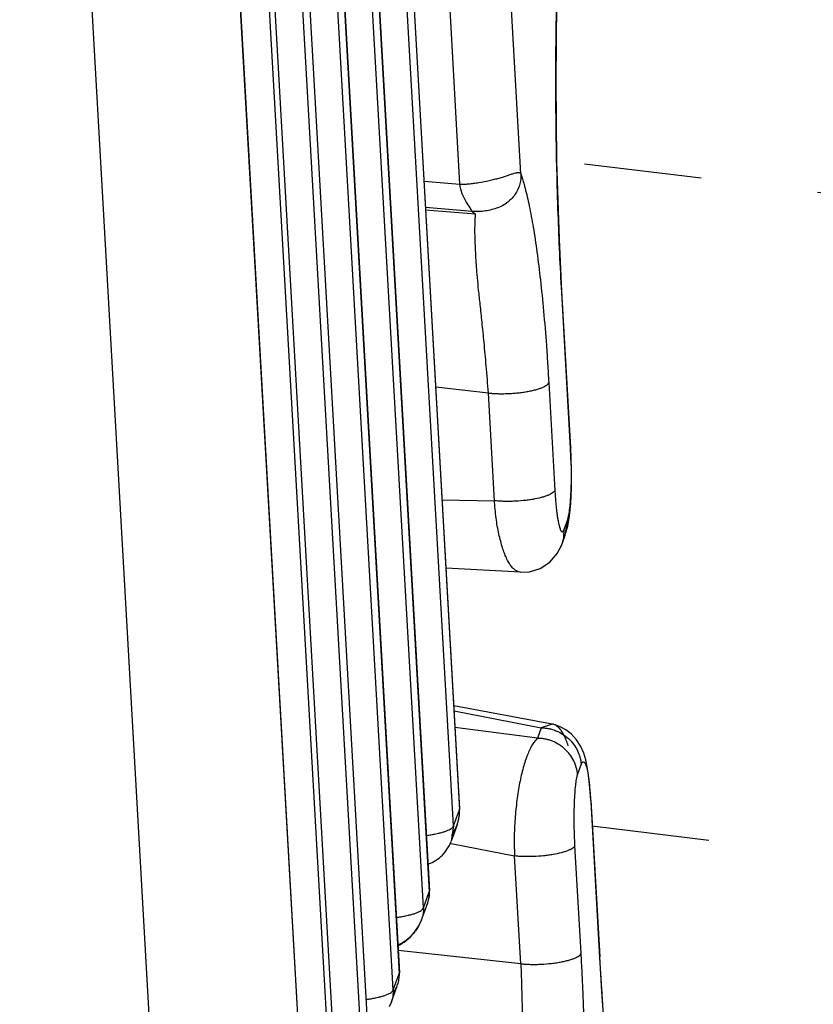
# Model space of a CAD drawing. Header units: inches. Extents: x -4 to 262, y 56 to 231.
# Tile 123 of 162: x 130.312 to 131.123, y 163.186 to 164.192. Entities that reach past the tile are written whole.
import ezdxf

# ---------------------------------------------------------------- set-up
doc = ezdxf.new("R2010")
doc.units = ezdxf.units.IN
doc.header["$LTSCALE"] = 1.2
doc.header["$MEASUREMENT"] = 0
doc.linetypes.add('DASHED', pattern=[0.2, 0.1, -0.1])
doc.layers.get('0').update_dxf_attribs({"linetype": 'CONTINUOUS'})
doc.layers.add('7_ALL_FEATURES', color=7, linetype='CONTINUOUS')

msp = doc.modelspace()

# ---------------------------------------------------------------- linework, layer by layer
at = {"color": 7, "linetype": 'Continuous'}
for p, q in [((130.2345899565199, 166.8660618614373), (130.4491376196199, 163.0843850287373)), ((130.8600348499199, 164.1194261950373), (130.86003682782, 164.1407704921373)), ((130.86108052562, 164.0391569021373), (130.8607991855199, 164.0522672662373))]:
    msp.add_line(p, q, dxfattribs=at)
at = {"color": 4, "linetype": 'DASHED'}
for p, q in [((131.48497684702, 163.9720987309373), (130.8610885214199, 164.0477352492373)), ((130.89724272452, 163.3682117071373), (131.5235451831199, 163.2922825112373))]:
    msp.add_line(p, q, dxfattribs=at)
at = {"color": 7, "linetype": 'Continuous'}
for points, start_tangent, end_tangent in [([(130.86003682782, 164.1407704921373), (130.8604153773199, 164.1835694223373), (130.8608215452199, 164.2059906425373)], (0.002956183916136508, 0.9999956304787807), (0.02148895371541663, 0.9997690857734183)), ([(130.8607991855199, 164.0522672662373), (130.86027890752, 164.0854015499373), (130.8600348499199, 164.1194261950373)], (-0.01983425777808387, 0.9998032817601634), (-0.002746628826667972, 0.9999962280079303)), ([(130.8660957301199, 163.9132426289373), (130.8623968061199, 163.9932457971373), (130.86108052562, 164.0391569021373)], (-0.06061640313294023, 0.9981611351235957), (-0.0230700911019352, 0.9997338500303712)), ([(130.8241393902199, 163.2274120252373), (130.8250741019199, 163.2012976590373), (130.8257163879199, 163.1772577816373), (130.82614208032, 163.1553028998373), (130.8264552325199, 163.1353839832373), (130.8267439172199, 163.1173968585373), (130.8270783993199, 163.1012067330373), (130.8275056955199, 163.0866709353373), (130.8280499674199, 163.0736450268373), (130.82866888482, 163.0619697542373), (130.82930009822, 163.0514836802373)], (0.04511683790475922, -0.9989817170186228), (0.06252707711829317, -0.9980432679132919))]:
    msp.add_spline(points, degree=3, dxfattribs=dict(at, start_tangent=start_tangent, end_tangent=end_tangent))
at = {"layer": '7_ALL_FEATURES', "color": 7, "linetype": 'Continuous'}
for p, q in [((130.4928839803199, 168.1186363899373), (130.7614698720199, 163.3844667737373)), ((130.49305014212, 168.1196822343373), (130.7616350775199, 163.3855294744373)), ((130.7554710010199, 163.3681442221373), (130.48688512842, 168.1023135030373)), ((130.46210078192, 168.0348756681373), (130.73068661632, 163.3007070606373)), ((130.4622668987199, 168.0359223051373), (130.7308518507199, 163.3017692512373)), ((130.7246877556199, 163.2843843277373), (130.45610191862, 168.0185529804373)), ((130.43131753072, 167.9511158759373), (130.6999034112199, 163.2169464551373)), ((130.43148364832, 167.9521624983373), (130.70006864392, 163.2180086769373)), ((130.69390455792, 163.2006235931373), (130.4253186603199, 167.9347933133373)), ((130.8242791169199, 164.0343750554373), (130.60277638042, 167.9386438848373)), ((130.4007003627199, 167.8684033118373), (130.6692854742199, 163.1342474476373)), ((130.3654278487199, 167.8597978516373), (130.64141776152, 162.9951233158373)), ((130.6415851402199, 162.9961477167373), (130.3655935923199, 167.8608510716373)), ((130.4005342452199, 167.8673566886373), (130.6691202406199, 163.1331852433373)), ((130.66312139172, 163.1168623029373), (130.3945353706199, 167.8510342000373)), ((130.36035507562, 167.8424832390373), (130.6363420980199, 162.9778596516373)), ((130.33920647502, 167.7004887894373), (130.60779278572, 162.9663117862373)), ((130.60795802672, 162.9673738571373), (130.33937269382, 167.7015336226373)), ((130.7620120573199, 164.0238239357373), (130.74455952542, 164.3314471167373)), ((130.72525691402, 164.0267411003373), (130.7620120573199, 164.0238239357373)), ((130.77431508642, 163.9959521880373), (130.72678099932, 163.9999134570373)), ((130.77779469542, 163.9932770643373), (130.7269208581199, 163.9974242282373)), ((130.86609573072, 163.9132426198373), (130.8662648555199, 163.9142081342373)), ((130.8751487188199, 163.7536721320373), (130.8660957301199, 163.9132426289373)), ((130.8662648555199, 163.9142081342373), (130.8662613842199, 163.9142974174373)), ((130.87531446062, 163.7547253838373), (130.86626147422, 163.9142958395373)), ((130.7910613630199, 163.8104545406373), (130.73719566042, 163.8163054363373)), ((130.85274905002, 163.8210703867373), (130.8589937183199, 163.7110001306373)), ((130.7973060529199, 163.7003838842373), (130.7910613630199, 163.8104545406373)), ((130.8753160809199, 163.7546929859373), (130.8751487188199, 163.7536721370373)), ((130.87609071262, 163.7319778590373), (130.87529540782, 163.7546801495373)), ((130.8753154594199, 163.7547064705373), (130.8753160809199, 163.7546929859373)), ((130.8758239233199, 163.7376004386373), (130.8751487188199, 163.7536721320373)), ((130.7437091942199, 163.7012593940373), (130.79730429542, 163.7002861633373)), ((130.8739501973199, 163.6850190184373), (130.87519942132, 163.6976506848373)), ((130.87215198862, 163.6745130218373), (130.8739501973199, 163.6850190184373)), ((130.8681457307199, 163.6703916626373), (130.8718532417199, 163.6803619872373)), ((130.87173609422, 163.6799355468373), (130.8693388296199, 163.6647472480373)), ((130.8693388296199, 163.6647472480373), (130.87215198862, 163.6745130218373)), ((130.86794326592, 163.6700509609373), (130.8681027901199, 163.6704090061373)), ((130.86801553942, 163.6702042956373), (130.8679560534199, 163.6650036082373)), ((130.8693388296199, 163.6647472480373), (130.8693272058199, 163.6647164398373)), ((130.8654005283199, 163.6541017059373), (130.8653930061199, 163.6540831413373)), ((130.8239277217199, 163.6274283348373), (130.74767867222, 163.6315289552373)), ((130.85639754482, 163.4722203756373), (130.75565080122, 163.4910099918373)), ((130.7559564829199, 163.4858940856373), (130.84502479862, 163.4684248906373)), ((130.8413644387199, 163.4576788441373), (130.7568950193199, 163.4689004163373)), ((130.8450259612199, 163.4684308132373), (130.84136454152, 163.4576796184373)), ((130.8562192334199, 163.4722499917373), (130.8450259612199, 163.4684308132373)), ((130.85639843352, 163.4722190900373), (130.8562192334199, 163.4722499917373)), ((130.88599150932, 163.4311644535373), (130.8822952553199, 163.4209890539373)), ((130.8934077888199, 163.4201364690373), (130.8920906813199, 163.4285296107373)), ((130.89575083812, 163.3940899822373), (130.89541777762, 163.3993672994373)), ((130.8957778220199, 163.3940311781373), (130.8956110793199, 163.3929968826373)), ((130.89561107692, 163.3929969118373), (130.9046640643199, 163.2334264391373)), ((130.89577682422, 163.3940500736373), (130.90482981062, 163.2344796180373)), ((130.7554710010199, 163.3681442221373), (130.7614698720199, 163.3844667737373)), ((130.7613747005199, 163.3794090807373), (130.7615166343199, 163.3846629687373)), ((130.7614699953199, 163.3844646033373), (130.76158846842, 163.3848867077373)), ((130.76158846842, 163.3848867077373), (130.7616332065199, 163.3855596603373)), ((130.7591521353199, 163.3692044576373), (130.75310474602, 163.3527499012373)), ((130.75547100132, 163.3681442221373), (130.75310740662, 163.3527571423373)), ((130.75802574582, 163.3667710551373), (130.7590192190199, 163.3692508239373)), ((130.7526431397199, 163.3503987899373), (130.75465720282, 163.3500000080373)), ((130.75465720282, 163.3500000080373), (130.81789177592, 163.3374676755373)), ((130.88582707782, 163.2380278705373), (130.8795823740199, 163.3480987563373)), ((130.8241393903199, 163.2274120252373), (130.81789471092, 163.3374824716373)), ((130.7308193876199, 163.3012032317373), (130.73084997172, 163.3017995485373)), ((130.7246877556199, 163.2843843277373), (130.73068661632, 163.3007070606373)), ((130.72951993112, 163.2908118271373), (130.7305302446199, 163.2956467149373)), ((130.73051266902, 163.2955507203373), (130.7307174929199, 163.2967730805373)), ((130.7305302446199, 163.2956467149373), (130.73051266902, 163.2955507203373)), ((130.7306867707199, 163.3007043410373), (130.7308193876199, 163.3012032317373)), ((130.7308033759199, 163.3009774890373), (130.73075784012, 163.3012819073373)), ((130.7226644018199, 163.2722706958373), (130.7286741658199, 163.2885085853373)), ((130.72266444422, 163.2722707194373), (130.7203560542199, 163.2671538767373)), ((130.69848860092, 163.2458589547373), (130.7005156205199, 163.2468251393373)), ((130.8241393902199, 163.2274120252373), (130.69876253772, 163.2410304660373)), ((130.9046640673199, 163.2334263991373), (130.9048330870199, 163.2343968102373)), ((130.90466413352, 163.2334264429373), (130.90659598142, 163.2014115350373)), ((130.9048330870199, 163.2343968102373), (130.90482972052, 163.2344811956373)), ((130.69390455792, 163.2006235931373), (130.6999034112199, 163.2169464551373)), ((130.6998092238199, 163.2125287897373), (130.6999868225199, 163.2166452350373)), ((130.6999035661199, 163.2169437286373), (130.7000284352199, 163.2173990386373)), ((130.6999868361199, 163.2166452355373), (130.6999618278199, 163.2171923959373)), ((130.7000284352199, 163.2173990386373), (130.70006650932, 163.2180426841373)), ((130.6918790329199, 163.1885041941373), (130.6978927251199, 163.2047528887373)), ((130.6956143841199, 163.1996904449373), (130.69789435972, 163.2047536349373)), ((130.90659598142, 163.2014115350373), (130.90687137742, 163.1972546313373)), ((130.69342456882, 163.1959734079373), (130.6956143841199, 163.1996904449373)), ((130.69390455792, 163.2006235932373), (130.6937523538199, 163.1960762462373)), ((130.6918791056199, 163.1885042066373), (130.68957284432, 163.1833931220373))]:
    msp.add_line(p, q, dxfattribs=at)
for points in [[(130.8662545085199, 163.9142082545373), (130.86359274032, 163.9676156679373), (130.8610970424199, 164.0469338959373), (130.86022400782, 164.1290384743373), (130.8611326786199, 164.2098729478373), (130.86390615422, 164.2858319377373), (130.86852724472, 164.3540258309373), (130.8747618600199, 164.4107119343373), (130.8821318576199, 164.4520056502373)], [(130.87519942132, 163.6976506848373), (130.8759596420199, 163.7131962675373), (130.87609071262, 163.7319778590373)], [(130.8653930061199, 163.6540831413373), (130.8667005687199, 163.6574584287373), (130.86919517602, 163.6643088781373), (130.86934817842, 163.6647124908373)], [(130.8239277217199, 163.6274283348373), (130.8329970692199, 163.6278607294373), (130.8438477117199, 163.6311373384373), (130.8537156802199, 163.6375344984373), (130.86152576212, 163.6465928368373), (130.8654007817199, 163.6541013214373)], [(130.8757481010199, 163.4621512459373), (130.87012090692, 163.4664684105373), (130.8644499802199, 163.4695179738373), (130.8594207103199, 163.4714250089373), (130.8562192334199, 163.4722499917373)], [(130.88849206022, 163.4425664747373), (130.8856123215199, 163.4492345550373), (130.8812433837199, 163.4561465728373), (130.8757481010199, 163.4621512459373)], [(130.8920906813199, 163.4285296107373), (130.8905164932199, 163.4358415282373), (130.88849206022, 163.4425664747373)], [(130.89541777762, 163.3993672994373), (130.89452022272, 163.4103726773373), (130.8934077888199, 163.4201364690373)], [(130.7614586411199, 163.3806099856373), (130.7616240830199, 163.3819353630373), (130.76168749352, 163.3829554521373), (130.76166518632, 163.3839324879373), (130.7616497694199, 163.3841091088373)], [(130.7616497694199, 163.3841091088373), (130.7615356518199, 163.3850598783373), (130.7615267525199, 163.3849955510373)], [(130.7292979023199, 163.3291595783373), (130.7300074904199, 163.3293978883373), (130.73180422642, 163.3301070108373), (130.7336017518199, 163.3309272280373), (130.73539401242, 163.3318615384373), (130.7371769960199, 163.3329144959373), (130.73894991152, 163.3340951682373), (130.7407012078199, 163.3354084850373), (130.7424192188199, 163.3368612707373), (130.7440912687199, 163.3384595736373), (130.74577867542, 163.3402953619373), (130.7471540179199, 163.3419959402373), (130.74838768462, 163.3437091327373), (130.74966739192, 163.3456932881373), (130.7508524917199, 163.3478058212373), (130.7519250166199, 163.3500191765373), (130.7528766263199, 163.3523234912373)], [(130.7307174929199, 163.2967730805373), (130.73092279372, 163.2986539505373), (130.73093222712, 163.2998693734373), (130.7308033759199, 163.3009774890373)], [(130.7279506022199, 163.2865548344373), (130.7284865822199, 163.2878165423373), (130.72951993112, 163.2908118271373)], [(130.7005156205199, 163.2468251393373), (130.70271055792, 163.2480630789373), (130.70489902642, 163.2494931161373), (130.70707568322, 163.2511180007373), (130.70923185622, 163.2529418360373), (130.7113627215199, 163.2549748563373), (130.7134473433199, 163.2572113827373), (130.71549526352, 163.2596896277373), (130.7175872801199, 163.2625796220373), (130.71915255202, 163.2650284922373), (130.7203560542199, 163.2671538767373)], [(130.9467030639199, 162.9338143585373), (130.94647493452, 162.9341989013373), (130.94405734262, 162.9394877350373), (130.9401774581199, 162.9508690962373), (130.9355201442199, 162.9684943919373), (130.9305135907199, 162.9922600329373), (130.9253861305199, 163.0221531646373), (130.92029728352, 163.0581927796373), (130.91542022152, 163.1000517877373), (130.9109253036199, 163.1472693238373), (130.9069793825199, 163.1991949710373), (130.90482264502, 163.2343969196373)], [(130.6999229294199, 163.2139134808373), (130.7000852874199, 163.2152546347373), (130.70010284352, 163.2164047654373), (130.7000697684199, 163.2168059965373)], [(130.7000697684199, 163.2168059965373), (130.69997849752, 163.2175992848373), (130.69997209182, 163.2175041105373)]]:
    msp.add_lwpolyline(points, dxfattribs=at)
for points, start_tangent, end_tangent in [([(130.76201205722, 164.0238239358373), (130.76620132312, 164.0238490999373), (130.77088173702, 164.0241582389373), (130.7759243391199, 164.0247184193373), (130.7812001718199, 164.0254967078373), (130.7919356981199, 164.0275758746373), (130.7971374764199, 164.0288108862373), (130.80205665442, 164.0301322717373), (130.8065809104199, 164.0314963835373), (130.81066446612, 164.0328167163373), (130.8142781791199, 164.0339960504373), (130.8173929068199, 164.0349371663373), (130.8199795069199, 164.0355428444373), (130.82106565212, 164.0356895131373), (130.82200883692, 164.0357158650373), (130.82280541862, 164.0356097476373), (130.8234517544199, 164.0353590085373), (130.82371744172, 164.0351756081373), (130.8239442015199, 164.0349514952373), (130.8241315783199, 164.0346851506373), (130.8242103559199, 164.0345356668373), (130.82424599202, 164.0344567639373), (130.8242791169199, 164.0343750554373)], (0.9994637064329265, -0.03274598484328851), (0.3579806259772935, -0.9337290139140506)), ([(130.82427911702, 164.0343750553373), (130.8232521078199, 164.0243079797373), (130.81820254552, 164.0132279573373), (130.8095469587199, 164.0044133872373), (130.7977735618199, 163.9987134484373), (130.7847585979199, 163.9960608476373), (130.77431508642, 163.9959521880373)], (0.05662448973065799, -0.9983955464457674), (-0.9959754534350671, 0.08962642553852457)), ([(130.8242791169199, 164.0343750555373), (130.8249607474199, 164.0322661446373), (130.8259115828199, 164.0291924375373), (130.82753129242, 164.0235850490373), (130.82860308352, 164.0196020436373), (130.83072460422, 164.0110234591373), (130.83281186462, 164.0015901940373), (130.83685146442, 163.9799196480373), (130.84066502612, 163.9546324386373), (130.8442149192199, 163.9260641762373), (130.84744166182, 163.8941816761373), (130.85031129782, 163.8591945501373), (130.85158872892, 163.8405173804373), (130.8521840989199, 163.8308886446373), (130.8527490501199, 163.8210703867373)], (0.3127196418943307, -0.9498454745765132), (0.05471769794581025, -0.9985018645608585)), ([(130.77431508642, 163.9959521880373), (130.7723132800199, 163.9997724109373), (130.76848369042, 164.0058831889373), (130.7643686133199, 164.0140046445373), (130.76201205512, 164.0238239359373)], (-0.2462713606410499, 0.9692009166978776), (-0.05664240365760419, 0.9983945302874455)), ([(130.77780079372, 163.9931530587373), (130.77692922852, 163.9939448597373), (130.7758624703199, 163.9946855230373), (130.7748697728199, 163.9953784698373), (130.77431508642, 163.9959521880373)], (-0.6342940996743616, 0.7730918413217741), (-0.2515323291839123, 0.9678488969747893)), ([(130.7910613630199, 163.8104545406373), (130.78887090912, 163.8382657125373), (130.7866861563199, 163.8623014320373), (130.78459138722, 163.8829586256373), (130.7826995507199, 163.9006141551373), (130.78109723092, 163.9156429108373), (130.77984073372, 163.9283955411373), (130.77895617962, 163.9391861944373), (130.7783810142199, 163.9483214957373), (130.7779945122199, 163.9560915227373), (130.7777187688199, 163.9627307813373), (130.7775186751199, 163.9684235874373), (130.7773795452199, 163.9733177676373), (130.7773464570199, 163.9775176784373), (130.77740533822, 163.9811275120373), (130.77745976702, 163.9842618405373), (130.77751553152, 163.9869869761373), (130.7776619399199, 163.9893348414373), (130.77794742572, 163.9913352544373), (130.77779469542, 163.9932770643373)], (-0.06757856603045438, 0.9977139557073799), (-0.1907058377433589, 0.9816472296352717)), ([(130.7910613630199, 163.8104545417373), (130.7915851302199, 163.8104005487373), (130.7931653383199, 163.8102487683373), (130.7942318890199, 163.8101609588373), (130.79530942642, 163.8100827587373), (130.7975016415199, 163.8099540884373), (130.79975055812, 163.8098609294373), (130.8044406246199, 163.8097805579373), (130.8093938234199, 163.8098554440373), (130.8145972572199, 163.8101037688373), (130.8199243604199, 163.8105311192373), (130.82521269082, 163.8111343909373), (130.8303050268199, 163.8119052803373), (130.8350654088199, 163.8128300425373), (130.83938625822, 163.8138807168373), (130.8431648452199, 163.8150210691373), (130.8463215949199, 163.8162115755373), (130.8488096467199, 163.8174171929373), (130.85068444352, 163.8186268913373), (130.8514101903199, 163.8192316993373), (130.85199776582, 163.8198385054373), (130.85223925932, 163.8201436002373), (130.85233759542, 163.8202756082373), (130.8524453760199, 163.8204503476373), (130.85257737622, 163.8207023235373), (130.85268222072, 163.8209147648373), (130.85271827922, 163.8209915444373), (130.8527490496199, 163.8210703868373)], (0.994152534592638, -0.1079848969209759), (0.371088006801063, 0.9285977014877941)), ([(130.8718532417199, 163.6803619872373), (130.87384493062, 163.6895193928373), (130.87524124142, 163.7035403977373), (130.8758922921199, 163.7202464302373), (130.8758239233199, 163.7376004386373)], (0.3222398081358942, 0.9466580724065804), (-0.02288890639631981, 0.999738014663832)), ([(130.85899366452, 163.7109999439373), (130.8581804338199, 163.7097268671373), (130.8567131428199, 163.7084148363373), (130.85462362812, 163.7071367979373), (130.8519547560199, 163.7059132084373), (130.8487546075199, 163.7047533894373), (130.84508103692, 163.7036744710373), (130.8365548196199, 163.7018356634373), (130.8318246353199, 163.7011114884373), (130.8268734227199, 163.7005298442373), (130.81662677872, 163.6998204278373), (130.8115185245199, 163.6997112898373), (130.8065260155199, 163.6997707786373), (130.8017230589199, 163.6999996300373), (130.79730603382, 163.7003839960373)], (-0.3625944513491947, -0.9319470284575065), (-0.9941676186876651, 0.1078459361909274)), ([(130.85899371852, 163.7110001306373), (130.85916182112, 163.7080915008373), (130.8593451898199, 163.7052737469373), (130.8597542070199, 163.6999245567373), (130.8602135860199, 163.6949789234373), (130.8607146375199, 163.6904242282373), (130.86124979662, 163.6862489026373), (130.8618153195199, 163.6824819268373), (130.8624078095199, 163.6791553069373), (130.86302143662, 163.6762726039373), (130.86365000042, 163.6738314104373), (130.8642882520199, 163.6718338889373), (130.8649309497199, 163.6702919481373), (130.8652520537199, 163.6697057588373), (130.86557192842, 163.6692519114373), (130.86588980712, 163.6689354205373), (130.86620505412, 163.6687538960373), (130.86651706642, 163.6687030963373), (130.8668252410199, 163.6687787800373), (130.86712918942, 163.6689740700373), (130.86742938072, 163.6692715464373), (130.86772578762, 163.6696650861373), (130.86794326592, 163.6700509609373)], (0.05283627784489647, -0.9986031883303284), (0.4425871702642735, 0.8967254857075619)), ([(130.8239147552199, 163.6274289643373), (130.82313037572, 163.6275093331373), (130.82038653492, 163.6283676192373), (130.8176838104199, 163.6301048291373), (130.8150428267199, 163.6327242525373), (130.8124904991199, 163.6362366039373), (130.8100562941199, 163.6406546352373), (130.8077646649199, 163.6459729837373), (130.8056174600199, 163.6521117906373), (130.80361921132, 163.6589699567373), (130.8018077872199, 163.6664359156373), (130.7989365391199, 163.6827795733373), (130.7979652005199, 163.6914812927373), (130.7975977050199, 163.6959146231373), (130.7973060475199, 163.7003839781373)], (-0.9984554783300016, 0.05555769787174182), (-0.05674603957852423, 0.9983886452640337)), ([(130.8679560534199, 163.6650036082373), (130.8676739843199, 163.6624915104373), (130.8658598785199, 163.6552965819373), (130.8654005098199, 163.6541017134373)], (-0.07825536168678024, -0.9969333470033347), (-0.3753428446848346, -0.926886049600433)), ([(130.8450259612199, 163.4684308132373), (130.8469870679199, 163.4683774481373), (130.8489258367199, 163.4682218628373), (130.8527501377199, 163.4676393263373), (130.8564951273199, 163.4667217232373), (130.85924202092, 163.4658135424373)], (0.9999993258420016, 0.001161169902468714), (0.9377154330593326, -0.3474043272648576)), ([(130.87257617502, 163.4501667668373), (130.8725541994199, 163.4502382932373), (130.8706134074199, 163.4558755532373), (130.8684870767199, 163.4607071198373), (130.8661536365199, 163.4647265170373), (130.8636253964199, 163.4679174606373), (130.8622949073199, 163.4691970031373), (130.8609246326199, 163.4702659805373), (130.8595173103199, 163.4711241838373), (130.8580717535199, 163.4717656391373), (130.85639817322, 163.4722176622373)], (-0.2933507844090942, 0.9560048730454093), (-0.9837831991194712, 0.1793616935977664)), ([(130.85924202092, 163.4658135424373), (130.8601247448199, 163.4654744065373), (130.86688981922, 163.4620062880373), (130.87289507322, 163.4574096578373), (130.8779855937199, 163.4518530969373), (130.88195264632, 163.4454651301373), (130.8822675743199, 163.4448102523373)], (0.9377154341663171, -0.34740432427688), (0.4246724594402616, -0.9053470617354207)), ([(130.84136454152, 163.4576796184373), (130.8385987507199, 163.4548155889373), (130.83593080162, 163.4510516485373), (130.8334054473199, 163.4463961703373), (130.8310209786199, 163.4409202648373), (130.82876952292, 163.4347035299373), (130.8266689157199, 163.4277983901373), (130.8230223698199, 163.4121101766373), (130.82152456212, 163.4034365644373), (130.8202418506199, 163.3943377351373), (130.8183226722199, 163.3753397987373), (130.8174721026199, 163.3560665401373), (130.8175299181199, 163.3466281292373), (130.81767581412, 163.3420122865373), (130.8178947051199, 163.3374825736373)], (-0.7568291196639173, -0.6536127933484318), (0.05653871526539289, -0.9984004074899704)), ([(130.88218138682, 163.4205137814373), (130.8809368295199, 163.4279134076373), (130.8782495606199, 163.4348403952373), (130.8742954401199, 163.4411453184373), (130.8692211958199, 163.4466663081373), (130.86631089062, 163.4490814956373), (130.8631938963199, 163.4512415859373), (130.85645713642, 163.4547206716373), (130.85286232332, 163.4559954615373), (130.8491140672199, 163.4569179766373), (130.8452256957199, 163.4574639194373), (130.8432989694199, 163.4576181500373), (130.8413645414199, 163.4576796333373)], (-0.06133509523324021, 0.9981172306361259), (-0.9999992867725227, -0.001194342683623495)), ([(130.8822675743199, 163.4448102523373), (130.88461226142, 163.4384057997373), (130.88543012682, 163.4347132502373), (130.8858637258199, 163.4309256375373)], (0.4246724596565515, -0.9053470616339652), (0.05562967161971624, -0.9984514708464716)), ([(130.8859705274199, 163.4311736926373), (130.8861811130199, 163.4316302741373), (130.8865025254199, 163.4322431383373), (130.88682795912, 163.4327587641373), (130.88715726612, 163.4331727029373), (130.88749025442, 163.4334799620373), (130.88782669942, 163.4336723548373), (130.88816636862, 163.4337408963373), (130.88850902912, 163.4336766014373), (130.8888543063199, 163.4334726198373), (130.88920125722, 163.4331306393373), (130.8895488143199, 163.4326549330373), (130.8898959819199, 163.4320515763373), (130.8905854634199, 163.4304767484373), (130.8906571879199, 163.4302827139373)], (0.4029988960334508, 0.9152004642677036), (0.3423618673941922, -0.9395681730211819)), ([(130.8906571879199, 163.4302827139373), (130.89126300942, 163.4284020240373), (130.8919225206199, 163.4258131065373), (130.8925593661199, 163.4227001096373), (130.8927321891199, 163.4217386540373)], (0.3423618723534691, -0.9395681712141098), (0.1722905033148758, -0.9850461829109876)), ([(130.87958237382, 163.3480987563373), (130.87941970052, 163.3510217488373), (130.8792771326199, 163.3539501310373), (130.87905107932, 163.3597965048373), (130.87882091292, 163.3712833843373), (130.8788464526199, 163.3822910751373), (130.8791195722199, 163.3925267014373), (130.8796113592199, 163.4017501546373), (130.88029790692, 163.4096928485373), (130.88116940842, 163.4159476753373), (130.8816603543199, 163.4184344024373), (130.8821813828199, 163.4205137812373), (130.88231848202, 163.4209820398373)], (-0.06047607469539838, 0.9981696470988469), (0.289093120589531, 0.9573009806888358)), ([(130.8927321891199, 163.4217386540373), (130.8931690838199, 163.4190581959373), (130.8937464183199, 163.4148983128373), (130.8947818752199, 163.4050349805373), (130.8952271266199, 163.3992935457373), (130.8954273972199, 163.3962135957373), (130.8956110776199, 163.3929969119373)], (0.1722905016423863, -0.9850461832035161), (0.05179714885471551, -0.9986576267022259)), ([(130.7590192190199, 163.3692508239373), (130.7591963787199, 163.3697450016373), (130.7603346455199, 163.3735256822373), (130.7611070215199, 163.3773205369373), (130.7613747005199, 163.3794090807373)], (0.343163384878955, 0.939275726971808), (0.100232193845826, 0.9949640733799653)), ([(130.74002080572, 163.3606700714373), (130.74131380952, 163.3609876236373), (130.7450227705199, 163.3620330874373), (130.74826229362, 163.3631620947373), (130.7508847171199, 163.3643090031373)], (0.9729609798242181, 0.2309695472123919), (0.8962807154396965, 0.443487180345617)), ([(130.7508847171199, 163.3643090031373), (130.75097949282, 163.3643561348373), (130.75312202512, 163.3655968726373), (130.7539612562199, 163.3662289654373), (130.7546367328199, 163.3668657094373), (130.7549111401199, 163.3671851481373), (130.75514221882, 163.3675049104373), (130.7552412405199, 163.3676648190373), (130.7553291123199, 163.3678246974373), (130.75536883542, 163.3679046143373), (130.75540573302, 163.3679845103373), (130.7554710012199, 163.3681442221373)], (0.8962807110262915, 0.4434871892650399), (0.3495260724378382, 0.9369266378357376)), ([(130.75353568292, 163.3589035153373), (130.7536448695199, 163.3590523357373), (130.7558480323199, 163.3624559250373), (130.75802574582, 163.3667710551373)], (0.5937499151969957, 0.8046496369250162), (0.4002337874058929, 0.916413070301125)), ([(130.7276420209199, 163.3585009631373), (130.7279014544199, 163.3585332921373), (130.73269857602, 163.3592211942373), (130.73719053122, 163.3600449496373), (130.74002080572, 163.3606700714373)], (0.9924326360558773, 0.1227903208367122), (0.9729609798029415, 0.23096954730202)), ([(130.8795823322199, 163.3480985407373), (130.87877132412, 163.3467860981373), (130.8781165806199, 163.3461478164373), (130.87730180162, 163.3455134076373), (130.87521164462, 163.3442467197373), (130.8725434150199, 163.3430117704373), (130.8693436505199, 163.3418450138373), (130.8656700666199, 163.3407661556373), (130.8571434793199, 163.3389342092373), (130.8524132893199, 163.3382106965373), (130.8474620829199, 163.3376283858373), (130.8372154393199, 163.3369189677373), (130.8321071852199, 163.3368098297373), (130.8271146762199, 163.3368693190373), (130.82231171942, 163.3370981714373), (130.82005821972, 163.3372713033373), (130.81789468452, 163.3374825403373)], (-0.3288551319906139, -0.9443803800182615), (-0.9941376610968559, 0.10812174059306)), ([(130.72867615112, 163.2885084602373), (130.7301626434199, 163.2936480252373), (130.7304977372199, 163.2955684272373)], (0.3479775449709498, 0.937502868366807), (0.1409090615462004, 0.9900225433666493)), ([(130.7304977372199, 163.2955684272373), (130.7307450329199, 163.3009529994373)], (0.1409090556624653, 0.9900225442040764), (-0.05664238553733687, 0.9983945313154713)), ([(130.7201014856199, 163.2805490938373), (130.72019624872, 163.2805962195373), (130.72233878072, 163.2818369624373), (130.7231780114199, 163.2824690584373), (130.72385348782, 163.2831058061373), (130.72412789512, 163.2834252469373), (130.7243589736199, 163.2837450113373), (130.72445799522, 163.2839049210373), (130.72454586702, 163.2840648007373), (130.72458559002, 163.2841447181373), (130.72462248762, 163.2842246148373), (130.72468775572, 163.2843843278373)], (0.8962798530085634, 0.4434889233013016), (0.3495232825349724, 0.9369276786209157)), ([(130.72468775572, 163.2843843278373), (130.7247087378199, 163.2839427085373), (130.7247162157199, 163.2837214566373), (130.72472169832, 163.2834999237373), (130.7247267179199, 163.2830560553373), (130.72472387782, 163.2826111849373), (130.72469492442, 163.2817187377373), (130.7246354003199, 163.2808230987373), (130.72442707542, 163.2790246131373), (130.72441930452, 163.2789723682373)], (0.05664238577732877, -0.9983945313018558), (-0.148003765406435, -0.9889867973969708)), ([(130.69685877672, 163.2747410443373), (130.6971182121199, 163.2747733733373), (130.7019153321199, 163.2754612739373), (130.70640728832, 163.2762850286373), (130.70923759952, 163.2769101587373)], (0.9924326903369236, 0.1227898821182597), (0.9729608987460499, 0.2309698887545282)), ([(130.70923759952, 163.2769101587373), (130.7105305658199, 163.2772277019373), (130.7142395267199, 163.2782731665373), (130.7174790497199, 163.2794021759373), (130.7201014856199, 163.2805490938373)], (0.9729608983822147, 0.2309698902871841), (0.8962798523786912, 0.4434889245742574)), ([(130.72441930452, 163.2789723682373), (130.7241045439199, 163.2772217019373), (130.72266464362, 163.2722706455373)], (-0.148003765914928, -0.9889867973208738), (-0.3474123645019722, -0.9377124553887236)), ([(130.7203560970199, 163.2671538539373), (130.7200389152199, 163.2665686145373), (130.71799200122, 163.2631986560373), (130.7164733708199, 163.2610399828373)], (-0.4700149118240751, -0.8826584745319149), (-0.5967314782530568, -0.8024409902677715)), ([(130.7164733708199, 163.2610399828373), (130.71566294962, 163.2599798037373), (130.71309938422, 163.2569656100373), (130.71032818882, 163.2541766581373), (130.7074070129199, 163.2516697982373), (130.7012332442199, 163.2476249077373), (130.69851350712, 163.2463495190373)], (-0.5967314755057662, -0.8024409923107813), (-0.9246736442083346, -0.3807606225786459)), ([(130.82413939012, 163.2274120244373), (130.8246631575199, 163.2273580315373), (130.82624336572, 163.2272062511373), (130.8273099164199, 163.2271184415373), (130.8283874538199, 163.2270402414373), (130.8305796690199, 163.2269115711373), (130.8328285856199, 163.2268184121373), (130.83751865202, 163.2267380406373), (130.8424718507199, 163.2268129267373), (130.85300238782, 163.2274886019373), (130.8582907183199, 163.2280918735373), (130.8633830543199, 163.2288627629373), (130.86814343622, 163.2297875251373), (130.8724642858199, 163.2308381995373), (130.87624287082, 163.2319785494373), (130.87939962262, 163.2331690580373), (130.88188767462, 163.2343746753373), (130.8837624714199, 163.2355843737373), (130.88448821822, 163.2361891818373), (130.8850757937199, 163.2367959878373), (130.88531728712, 163.2371010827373), (130.88541563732, 163.2372328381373), (130.8855234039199, 163.2374078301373), (130.88565535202, 163.2376607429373), (130.8857602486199, 163.2378722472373), (130.8857965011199, 163.2379455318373), (130.88582707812, 163.2380278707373)], (0.9941525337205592, -0.1079849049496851), (0.3449579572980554, 0.9386181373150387)), ([(130.88593796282, 162.9475591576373), (130.8859989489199, 162.9484941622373), (130.88605952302, 162.9494315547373), (130.88617942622, 162.9513133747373), (130.88623875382, 162.9522577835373), (130.88629766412, 162.9532045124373), (130.88641423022, 162.9551048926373), (130.88664232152, 162.9589330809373), (130.8868636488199, 162.9627973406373), (130.88707816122, 162.9666970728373), (130.8872858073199, 162.9706316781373), (130.88768029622, 162.9786031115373), (130.88838462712, 162.9949380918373), (130.8889733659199, 163.0117639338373), (130.8897909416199, 163.0467348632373), (130.89010666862, 163.0832110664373), (130.8898944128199, 163.1208849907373), (130.8891278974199, 163.1594494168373), (130.8877808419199, 163.1985993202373), (130.8868814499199, 163.2182979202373), (130.88637384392, 163.2281613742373), (130.88582708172, 163.2380278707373)], (0.06538929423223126, 0.9978598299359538), (-0.05732031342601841, 0.9983558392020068)), ([(130.69789435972, 163.2047536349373), (130.69937943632, 163.2098874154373), (130.6998092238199, 163.2125287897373)], (0.3475940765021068, 0.937645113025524), (0.1168952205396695, 0.9931442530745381)), ([(130.66607557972, 163.1909802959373), (130.6663350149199, 163.1910126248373), (130.6711321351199, 163.1917005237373), (130.6756240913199, 163.1925242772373), (130.6784544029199, 163.1931494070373)], (0.9924327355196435, 0.1227895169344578), (0.972960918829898, 0.2309698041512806)), ([(130.6784544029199, 163.1931494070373), (130.67974736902, 163.1934669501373), (130.6834563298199, 163.1945124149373), (130.68669585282, 163.1956414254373), (130.6893182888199, 163.1967883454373)], (0.9729609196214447, 0.2309698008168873), (0.8962794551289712, 0.4434897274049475)), ([(130.6893182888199, 163.1967883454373), (130.68941305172, 163.1968354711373), (130.69155558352, 163.1980762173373), (130.6923948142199, 163.1987083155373), (130.6930702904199, 163.1993450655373), (130.69334469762, 163.1996645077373), (130.69357577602, 163.1999842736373), (130.6936747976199, 163.2001441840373), (130.69376266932, 163.2003040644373), (130.69380239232, 163.2003839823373), (130.69383928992, 163.2004638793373), (130.69390455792, 163.2006235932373)], (0.8962794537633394, 0.4434897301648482), (0.3495214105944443, 0.9369283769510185)), ([(130.6937523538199, 163.1960762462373), (130.6936438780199, 163.1952638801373), (130.6933213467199, 163.1934609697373), (130.69187930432, 163.1885041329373)], (-0.1182736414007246, -0.9929810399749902), (-0.3475633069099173, -0.9376565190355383)), ([(130.90687137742, 163.1972546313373), (130.9075812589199, 163.1869206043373), (130.9092196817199, 163.1649072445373), (130.9109653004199, 163.1437133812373), (130.9147411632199, 163.1037119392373), (130.91885917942, 163.0669132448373), (130.92327872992, 163.0333911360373), (130.92796304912, 163.0033384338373), (130.9328763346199, 162.9769777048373), (130.9354076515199, 162.9652513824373), (130.93798278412, 162.9545315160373), (130.9394081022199, 162.9491031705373)], (0.06678776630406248, -0.9977672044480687), (0.2618904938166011, -0.9650975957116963))]:
    msp.add_spline(points, degree=3, dxfattribs=dict(at, start_tangent=start_tangent, end_tangent=end_tangent))

doc.saveas('drawing.dxf')
